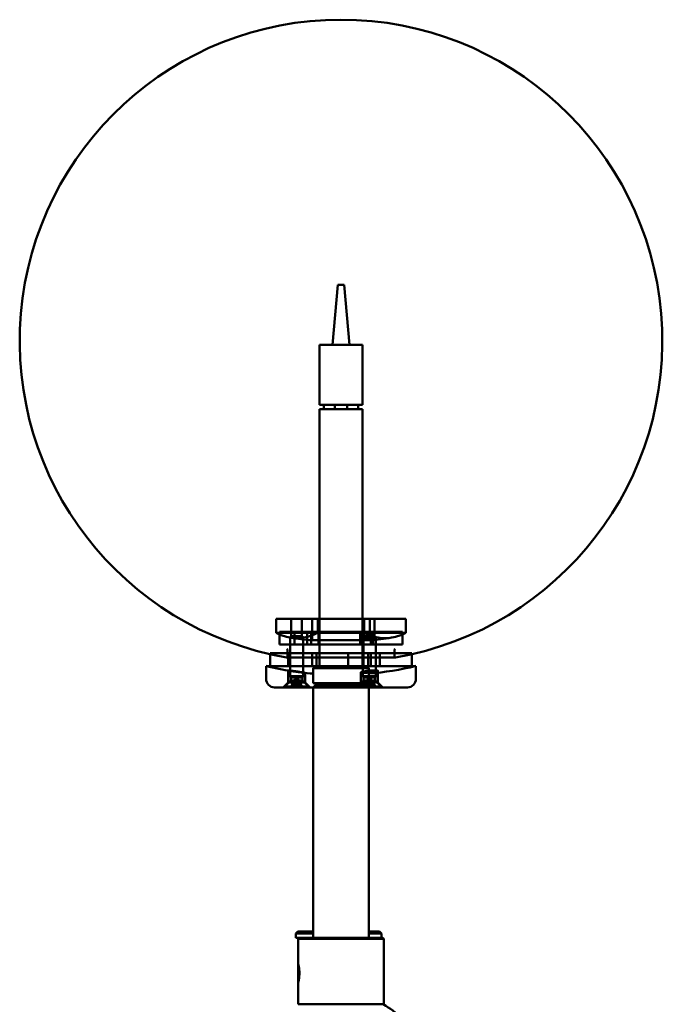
# Model space of a CAD drawing. Header units: millimetres. Extents: x 814 to 3201, y 212 to 4576.
# Tile 64 of 69: x 2626 to 2776, y 4346 to 4576. Entities that reach past the tile are written whole.
import ezdxf

# ---------------------------------------------------------------- set-up
doc = ezdxf.new("R2010")
doc.units = ezdxf.units.MM
doc.header["$LTSCALE"] = 18
doc.layers.add('Widoczne (ISO)', color=7, linetype='Continuous', lineweight=50)

msp = doc.modelspace()

# ---------------------------------------------------------------- linework, layer by layer
at = {"layer": 'Widoczne (ISO)'}
for p, q in [((2700.06, 4513.69), (2698.81, 4499.69)), ((2700.06, 4513.69), (2701.56, 4513.69)), ((2701.56, 4513.69), (2702.81, 4499.69)), ((2698.81, 4499.69), (2695.81, 4499.69)), ((2695.81, 4485.69), (2695.81, 4499.69)), ((2702.81, 4499.69), (2698.81, 4499.69)), ((2705.81, 4499.69), (2702.81, 4499.69)), ((2705.81, 4485.69), (2705.81, 4499.69)), ((2695.81, 4485.69), (2705.81, 4485.69)), ((2696.81, 4484.69), (2696.81, 4485.69)), ((2699.37, 4485.69), (2699.37, 4484.69)), ((2702.25, 4484.69), (2702.25, 4485.69)), ((2704.81, 4485.69), (2704.81, 4484.69)), ((2705.81, 4484.69), (2695.81, 4484.69)), ((2695.81, 4424.69), (2695.81, 4484.69)), ((2705.81, 4424.69), (2705.81, 4484.69)), ((2685.68, 4435.69), (2685.68, 4432.46)), ((2695.39, 4435.69), (2685.68, 4435.69)), ((2706.23, 4435.69), (2685.68, 4435.69)), ((2689.21, 4435.69), (2691.67, 4435.69)), ((2689.21, 4435.69), (2689.21, 4431.31)), ((2691.67, 4435.69), (2691.67, 4430.97)), ((2694.06, 4435.69), (2707.56, 4435.69)), ((2694.06, 4435.69), (2694.06, 4430.7)), ((2695.39, 4432.46), (2695.39, 4435.69)), ((2695.81, 4435.69), (2695.39, 4435.69)), ((2715.94, 4435.69), (2705.81, 4435.69)), ((2706.2, 4435.69), (2708.66, 4435.69)), ((2706.2, 4435.69), (2706.2, 4431.03)), ((2706.23, 4435.69), (2715.94, 4435.69)), ((2706.23, 4432.46), (2706.23, 4435.69)), ((2707.56, 4435.69), (2707.56, 4430.7)), ((2708.66, 4435.69), (2708.66, 4431.25)), ((2715.94, 4435.69), (2715.94, 4432.46)), ((2686.46, 4432.69), (2706.07, 4432.69)), ((2686.46, 4429.69), (2686.46, 4432.69)), ((2686.46, 4432.69), (2695.55, 4432.69)), ((2692.93, 4432.69), (2689.93, 4432.69)), ((2689.93, 4429.69), (2689.93, 4432.69)), ((2692.93, 4429.69), (2692.93, 4432.69)), ((2693.81, 4432.69), (2707.81, 4432.69)), ((2693.81, 4429.69), (2693.81, 4432.69)), ((2695.55, 4432.69), (2695.81, 4432.69)), ((2695.55, 4429.69), (2695.55, 4432.69)), ((2708.3, 4432.69), (2705.3, 4432.69)), ((2705.3, 4429.69), (2705.3, 4432.69)), ((2705.81, 4432.69), (2715.16, 4432.69)), ((2715.16, 4432.69), (2706.07, 4432.69)), ((2706.07, 4429.69), (2706.07, 4432.69)), ((2707.81, 4429.69), (2707.81, 4432.69)), ((2708.3, 4429.69), (2708.3, 4432.69)), ((2715.16, 4429.69), (2715.16, 4432.69)), ((2706.23, 4432.46), (2685.68, 4432.46)), ((2689.25, 4431.69), (2688.94, 4431.39)), ((2691.94, 4431.39), (2688.94, 4431.39)), ((2688.94, 4422.34), (2688.94, 4431.39)), ((2689.25, 4431.69), (2691.63, 4431.69)), ((2691.63, 4431.69), (2691.94, 4431.39)), ((2691.94, 4422.34), (2691.94, 4431.39)), ((2694.06, 4430.7), (2707.56, 4430.7)), ((2695.81, 4432.46), (2695.39, 4432.46)), ((2715.94, 4432.46), (2705.81, 4432.46)), ((2705.81, 4431.64), (2706.06, 4431.39)), ((2706.06, 4431.39), (2705.81, 4431.39)), ((2706.24, 4431.69), (2705.93, 4431.39)), ((2708.93, 4431.39), (2705.93, 4431.39)), ((2705.93, 4422.34), (2705.93, 4431.39)), ((2706.06, 4424.69), (2706.06, 4431.39)), ((2706.24, 4431.69), (2708.62, 4431.69)), ((2708.62, 4431.69), (2708.93, 4431.39)), ((2708.93, 4422.34), (2708.93, 4431.39)), ((2706.07, 4429.69), (2686.46, 4429.69)), ((2695.55, 4429.69), (2686.46, 4429.69)), ((2688.31, 4426.89), (2688.31, 4428.52)), ((2689.93, 4429.69), (2692.93, 4429.69)), ((2707.81, 4429.69), (2693.81, 4429.69)), ((2695.81, 4429.69), (2695.55, 4429.69)), ((2705.3, 4429.69), (2708.3, 4429.69)), ((2715.16, 4429.69), (2705.81, 4429.69)), ((2706.07, 4429.69), (2715.16, 4429.69)), ((2713.31, 4426.89), (2713.31, 4428.52)), ((2717.31, 4427.69), (2684.31, 4427.69)), ((2684.31, 4424.69), (2684.31, 4427.69)), ((2688.11, 4426.69), (2695.81, 4426.69)), ((2688.11, 4426.69), (2713.51, 4426.69)), ((2688.44, 4427.69), (2691.93, 4427.69)), ((2688.44, 4424.69), (2688.44, 4427.69)), ((2690.95, 4427.69), (2694.08, 4427.69)), ((2695.06, 4427.69), (2691.93, 4427.69)), ((2694.08, 4427.69), (2695.81, 4427.69)), ((2694.08, 4424.69), (2694.08, 4427.69)), ((2695.06, 4424.69), (2695.06, 4427.69)), ((2695.06, 4427.69), (2702.51, 4427.69)), ((2702.51, 4424.69), (2702.51, 4427.69)), ((2704.53, 4427.69), (2702.51, 4427.69)), ((2704.53, 4427.69), (2709.84, 4427.69)), ((2705.81, 4427.69), (2707.15, 4427.69)), ((2705.81, 4426.69), (2713.51, 4426.69)), ((2705.84, 4427.69), (2707.81, 4427.69)), ((2705.84, 4424.69), (2705.84, 4427.69)), ((2706.96, 4427.69), (2705.84, 4427.69)), ((2707.14, 4427.69), (2709.16, 4427.69)), ((2707.14, 4424.69), (2707.14, 4427.69)), ((2707.15, 4424.69), (2707.15, 4427.69)), ((2707.81, 4424.69), (2707.81, 4427.69)), ((2709.84, 4424.69), (2709.84, 4427.69)), ((2717.31, 4424.69), (2717.31, 4427.69)), ((2718.31, 4424.69), (2683.31, 4424.69)), ((2683.31, 4421.69), (2683.31, 4424.69)), ((2717.31, 4424.69), (2684.31, 4424.69)), ((2688.44, 4424.69), (2691.93, 4424.69)), ((2688.44, 4423.67), (2688.44, 4420.84)), ((2690.95, 4424.69), (2694.08, 4424.69)), ((2695.06, 4424.69), (2691.93, 4424.69)), ((2694.08, 4424.69), (2694.81, 4424.69)), ((2694.81, 4424.69), (2694.31, 4424.19)), ((2707.31, 4424.19), (2694.31, 4424.19)), ((2694.31, 4424.19), (2694.31, 4420.69)), ((2694.81, 4424.69), (2706.81, 4424.69)), ((2695.06, 4424.69), (2702.51, 4424.69)), ((2704.53, 4424.69), (2702.51, 4424.69)), ((2704.53, 4424.69), (2709.84, 4424.69)), ((2706.81, 4424.69), (2707.31, 4424.19)), ((2706.81, 4424.69), (2707.81, 4424.69)), ((2706.96, 4424.69), (2706.81, 4424.69)), ((2706.81, 4424.69), (2707.15, 4424.69)), ((2707.14, 4424.69), (2709.16, 4424.69)), ((2707.31, 4424.19), (2707.31, 4420.69)), ((2709.43, 4423.57), (2709.43, 4420.84)), ((2718.31, 4421.69), (2718.31, 4424.69)), ((2689.1, 4421.34), (2687.69, 4419.94)), ((2691.94, 4422.34), (2688.94, 4422.34)), ((2689.1, 4422.04), (2688.94, 4422.34)), ((2691.79, 4422.04), (2689.1, 4422.04)), ((2689.1, 4421.34), (2689.1, 4422.04)), ((2691.79, 4421.34), (2689.1, 4421.34)), ((2689.93, 4421.26), (2689.8, 4421.26)), ((2689.93, 4421.26), (2689.8, 4421.26)), ((2689.83, 4419.69), (2689.98, 4421.42)), ((2689.83, 4419.69), (2689.98, 4421.42)), ((2690.44, 4421.69), (2689.91, 4421.41)), ((2690.44, 4421.69), (2690.97, 4421.41)), ((2691.06, 4419.69), (2690.9, 4421.42)), ((2691.05, 4419.69), (2690.9, 4421.42)), ((2691.08, 4421.26), (2690.95, 4421.26)), ((2691.09, 4421.26), (2690.96, 4421.26)), ((2691.79, 4422.04), (2691.94, 4422.34)), ((2691.79, 4421.34), (2691.79, 4422.04)), ((2691.79, 4421.34), (2693.19, 4419.94)), ((2692.44, 4423.11), (2692.44, 4420.84)), ((2706.08, 4421.34), (2704.68, 4419.94)), ((2705.43, 4423.21), (2705.43, 4420.84)), ((2708.93, 4422.34), (2705.93, 4422.34)), ((2706.08, 4422.04), (2705.93, 4422.34)), ((2708.78, 4422.04), (2706.08, 4422.04)), ((2706.08, 4421.34), (2706.08, 4422.04)), ((2708.78, 4421.34), (2706.08, 4421.34)), ((2706.77, 4421.26), (2706.68, 4421.26)), ((2706.79, 4419.69), (2706.94, 4421.43)), ((2706.9, 4419.69), (2707.05, 4421.39)), ((2707.43, 4421.69), (2706.94, 4421.43)), ((2707.1, 4421.26), (2706.94, 4421.26)), ((2707.43, 4421.69), (2707.92, 4421.43)), ((2707.92, 4421.26), (2707.76, 4421.26)), ((2707.96, 4419.69), (2707.81, 4421.39)), ((2708.07, 4419.69), (2707.92, 4421.43)), ((2708.18, 4421.26), (2708.09, 4421.26)), ((2708.78, 4422.04), (2708.93, 4422.34)), ((2708.78, 4421.34), (2708.78, 4422.04)), ((2708.78, 4421.34), (2710.18, 4419.94)), ((2716.31, 4419.69), (2685.31, 4419.69)), ((2688.44, 4420.84), (2687.29, 4419.69)), ((2693.59, 4419.69), (2687.29, 4419.69)), ((2693.19, 4419.94), (2687.69, 4419.94)), ((2687.69, 4419.69), (2687.69, 4419.94)), ((2693.19, 4419.69), (2687.69, 4419.69)), ((2688.44, 4420.84), (2692.44, 4420.84)), ((2688.84, 4419.69), (2689.68, 4419.82)), ((2688.84, 4419.69), (2689.78, 4419.69)), ((2689.78, 4419.69), (2688.84, 4419.69)), ((2689.01, 4419.69), (2689.74, 4419.69)), ((2689.01, 4419.69), (2689.52, 4419.69)), ((2689.03, 4419.69), (2689.74, 4419.69)), ((2689.03, 4419.69), (2689.54, 4419.69)), ((2689.52, 4419.69), (2690.05, 4419.69)), ((2689.54, 4419.69), (2690.06, 4419.69)), ((2689.74, 4419.69), (2689.83, 4419.69)), ((2689.74, 4419.69), (2689.83, 4419.69)), ((2690.05, 4419.69), (2690.36, 4419.69)), ((2690.06, 4419.69), (2690.37, 4419.69)), ((2690.43, 4419.69), (2690.36, 4419.69)), ((2690.37, 4419.69), (2690.45, 4419.69)), ((2690.43, 4419.69), (2690.44, 4419.82)), ((2690.52, 4419.69), (2690.43, 4419.69)), ((2690.45, 4419.69), (2690.45, 4419.82)), ((2690.45, 4419.69), (2690.52, 4419.69)), ((2690.52, 4419.69), (2690.83, 4419.69)), ((2690.52, 4419.69), (2690.82, 4419.69)), ((2691.34, 4419.69), (2690.82, 4419.69)), ((2691.36, 4419.69), (2690.83, 4419.69)), ((2691.05, 4419.69), (2691.14, 4419.69)), ((2691.06, 4419.69), (2691.14, 4419.69)), ((2692.04, 4419.69), (2691.1, 4419.69)), ((2691.1, 4419.69), (2692.04, 4419.69)), ((2691.86, 4419.69), (2691.14, 4419.69)), ((2691.87, 4419.69), (2691.14, 4419.69)), ((2692.04, 4419.69), (2691.2, 4419.82)), ((2691.34, 4419.69), (2691.86, 4419.69)), ((2691.36, 4419.69), (2691.87, 4419.69)), ((2692.44, 4420.84), (2693.59, 4419.69)), ((2693.19, 4419.69), (2693.19, 4419.94)), ((2707.31, 4420.69), (2694.31, 4420.69)), ((2694.31, 4419.69), (2707.31, 4419.69)), ((2694.31, 4419.69), (2694.31, 4361.19)), ((2694.85, 4420.19), (2694.35, 4419.69)), ((2694.85, 4420.19), (2694.85, 4420.69)), ((2706.77, 4420.19), (2694.85, 4420.19)), ((2695.01, 4420.69), (2695.01, 4419.69)), ((2705.43, 4420.84), (2704.28, 4419.69)), ((2710.58, 4419.69), (2704.28, 4419.69)), ((2710.18, 4419.94), (2704.68, 4419.94)), ((2704.68, 4419.69), (2704.68, 4419.94)), ((2710.18, 4419.69), (2704.68, 4419.69)), ((2705.43, 4420.84), (2709.43, 4420.84)), ((2705.82, 4419.69), (2706.65, 4419.69)), ((2705.82, 4419.69), (2706.18, 4419.69)), ((2705.88, 4419.69), (2706.7, 4419.82)), ((2705.88, 4419.69), (2706.81, 4419.69)), ((2706.77, 4419.69), (2705.88, 4419.69)), ((2706.18, 4419.69), (2706.88, 4419.69)), ((2706.29, 4419.69), (2706.85, 4419.69)), ((2706.29, 4419.69), (2706.92, 4419.69)), ((2706.61, 4420.69), (2706.61, 4419.69)), ((2706.61, 4420.64), (2707.31, 4419.94)), ((2707.31, 4419.94), (2706.61, 4419.94)), ((2706.65, 4419.69), (2706.79, 4419.69)), ((2706.71, 4420.69), (2707.71, 4419.69)), ((2706.77, 4420.19), (2706.77, 4420.69)), ((2706.77, 4420.19), (2707.27, 4419.69)), ((2706.81, 4419.69), (2706.9, 4419.69)), ((2706.88, 4419.69), (2707.18, 4419.69)), ((2706.92, 4419.69), (2707.24, 4419.69)), ((2707.01, 4419.69), (2707.23, 4419.82)), ((2707.01, 4419.69), (2707.18, 4419.69)), ((2707.33, 4419.69), (2707.01, 4419.69)), ((2707.24, 4419.69), (2707.53, 4419.69)), ((2707.31, 4419.69), (2707.31, 4419.94)), ((2707.31, 4419.69), (2707.31, 4361.19)), ((2707.71, 4419.69), (2707.31, 4419.69)), ((2707.33, 4419.69), (2707.62, 4419.69)), ((2707.53, 4419.69), (2707.85, 4419.69)), ((2707.94, 4419.69), (2707.62, 4419.69)), ((2707.85, 4419.69), (2707.63, 4419.82)), ((2707.68, 4419.69), (2707.98, 4419.69)), ((2707.85, 4419.69), (2707.68, 4419.69)), ((2707.94, 4419.69), (2708.57, 4419.69)), ((2707.96, 4419.69), (2708.05, 4419.69)), ((2708.68, 4419.69), (2707.98, 4419.69)), ((2708.57, 4419.69), (2708.01, 4419.69)), ((2708.97, 4419.69), (2708.05, 4419.69)), ((2708.07, 4419.69), (2708.21, 4419.69)), ((2708.09, 4419.69), (2708.97, 4419.69)), ((2708.97, 4419.69), (2708.16, 4419.82)), ((2709.04, 4419.69), (2708.21, 4419.69)), ((2708.68, 4419.69), (2709.04, 4419.69)), ((2709.43, 4420.84), (2710.58, 4419.69)), ((2710.18, 4419.69), (2710.18, 4419.94)), ((2690.77, 4362.69), (2690.27, 4362.19)), ((2694.31, 4362.19), (2690.27, 4362.19)), ((2690.27, 4362.19), (2690.27, 4361.19)), ((2690.77, 4362.69), (2694.31, 4362.69)), ((2707.31, 4362.69), (2709.77, 4362.69)), ((2710.27, 4362.19), (2707.31, 4362.19)), ((2709.77, 4362.69), (2710.27, 4362.19)), ((2710.27, 4362.19), (2710.27, 4361.19)), ((2690.27, 4361.19), (2691.01, 4361.19)), ((2691.01, 4361.19), (2690.81, 4360.99)), ((2710.81, 4360.99), (2690.81, 4360.99)), ((2690.81, 4360.99), (2690.81, 4355.26)), ((2691.01, 4361.19), (2710.61, 4361.19)), ((2710.61, 4361.19), (2710.81, 4360.99)), ((2710.81, 4360.99), (2710.81, 4345.69)), ((2690.81, 4354.99), (2690.87, 4355.05)), ((2690.79, 4352.99), (2690.8, 4354.24)), ((2690.8, 4351.74), (2690.79, 4352.99)), ((2690.79, 4352.99), (2690.83, 4352.99)), ((2690.8, 4354.24), (2690.82, 4354.24)), ((2690.82, 4354.24), (2690.83, 4352.99)), ((2690.83, 4352.99), (2690.82, 4351.74)), ((2690.82, 4351.74), (2690.8, 4351.74)), ((2690.81, 4350.99), (2690.87, 4350.94)), ((2690.81, 4350.73), (2690.81, 4345.69)), ((2690.81, 4345.69), (2710.81, 4345.69))]:
    msp.add_line(p, q, dxfattribs=at)
for centre, radius, start, end in [((2700.81, 4500.61), 75, 279.7754, 260.2246), ((2700.81, 4505.39), 75, 260.9663, 264.8364), ((2700.81, 4505.39), 75, 275.1636, 279.0337), ((2688.11, 4428.52), 0.2, 0, 80.0088), ((2713.51, 4428.52), 0.2, 99.9912, 180), ((2688.11, 4426.89), 0.2, 260.2246, 270), ((2688.11, 4426.89), 0.2, 270, 0), ((2713.51, 4426.89), 0.2, 180, 270), ((2713.51, 4426.89), 0.2, 270, 279.7754), ((2700.81, 4497.62), 75, 256.5066, 261.1893), ((2700.81, 4497.62), 75, 274.9719, 283.4934), ((2685.31, 4421.69), 2, 180, 270), ((2700.81, 4497.62), 75, 262.9163, 265.0281), ((2716.31, 4421.69), 2, 270, 0), ((2700.77, 4328.31), 20, 29.6568, 60.3432)]:
    msp.add_arc(centre, radius, start, end, dxfattribs=at)
for centre, major_axis, ratio, start_param, end_param in [((2690.53, 4505.39), (0, -74.19), 0.35703, 6.098681, 6.46769), ((2711.09, 4505.39), (0, -74.19), 0.35703, 6.098681, 6.46769), ((2689.62, 4419.49), (-0.022, -0.338), 0.567341, 2.259545, 2.915853), ((2689.62, 4419.49), (0.026, 0.338), 0.566151, 5.407124, 6.063432), ((2690.25, 4419.49), (-0.195, -0.338), 0.032956, 3.423514, 4.079822), ((2690.26, 4419.49), (0.195, 0.338), 0.038421, 0.285058, 0.941366), ((2690.62, 4419.49), (-0.195, 0.338), 0.038421, 5.341819, 5.998127), ((2690.63, 4419.49), (0.195, -0.338), 0.032956, 2.203364, 2.859672), ((2691.26, 4419.49), (0.022, -0.338), 0.567341, 3.367333, 4.023641), ((2691.27, 4419.49), (-0.026, 0.338), 0.566151, 0.219754, 0.876062), ((2706.68, 4419.49), (0.05, -0.337), 0.553017, 2.139927, 2.796234), ((2706.59, 4419.49), (0.09, 0.335), 0.509907, 5.500609, 6.156917), ((2707.04, 4419.49), (-0.193, -0.338), 0.076827, 2.26632, 2.922628), ((2707.39, 4419.49), (-0.188, 0.337), 0.1485, 5.281103, 5.937411), ((2707.47, 4419.49), (0.188, 0.337), 0.1485, 0.345774, 1.002082), ((2707.82, 4419.49), (0.193, -0.338), 0.076827, 3.360557, 4.016865), ((2708.18, 4419.49), (-0.05, -0.337), 0.553017, 3.486951, 4.143259), ((2708.27, 4419.49), (-0.09, 0.335), 0.509907, 0.126268, 0.782576)]:
    msp.add_ellipse(centre, major_axis=major_axis, ratio=ratio, start_param=start_param, end_param=end_param, dxfattribs=at)
msp.add_ellipse((2690.81, 4352.99), major_axis=(0, -2), ratio=0.012709, dxfattribs=at)
for points, knots in [([(2689.23, 4431.32), (2689.2, 4431.32), (2689.21, 4431.31), (2689.28, 4431.29), (2689.35, 4431.28), (2689.54, 4431.25), (2689.66, 4431.23), (2689.94, 4431.19), (2690.1, 4431.16), (2690.4, 4431.12), (2690.57, 4431.1), (2690.89, 4431.05), (2691.04, 4431.04), (2691.29, 4431), (2691.4, 4430.99), (2691.57, 4430.97), (2691.63, 4430.97), (2691.68, 4430.97), (2691.68, 4430.97), (2691.6, 4430.99), (2691.53, 4431), (2691.35, 4431.04), (2691.23, 4431.05), (2690.95, 4431.1), (2690.79, 4431.12), (2690.48, 4431.16), (2690.32, 4431.19), (2690, 4431.23), (2689.84, 4431.25), (2689.59, 4431.28), (2689.48, 4431.29), (2689.31, 4431.31), (2689.25, 4431.32), (2689.23, 4431.32)], [0, 0, 0, 0, 0.0462899, 0.0462899, 0.0925797, 0.0925797, 0.1393794, 0.1393794, 0.1861791, 0.1861791, 0.2329772, 0.2329772, 0.2797752, 0.2797752, 0.3260649, 0.3260649, 0.3723546, 0.3723546, 0.4186443, 0.4186443, 0.464934, 0.464934, 0.511732, 0.511732, 0.55853, 0.55853, 0.6053298, 0.6053298, 0.6521295, 0.6521295, 0.6984193, 0.6984193, 0.7447092, 0.7447092, 0.7447092, 0.7447092]), ([(2708.2, 4431.32), (2708.08, 4431.32), (2707.94, 4431.31), (2707.62, 4431.29), (2707.46, 4431.28), (2707.15, 4431.25), (2706.99, 4431.23), (2706.7, 4431.19), (2706.57, 4431.16), (2706.38, 4431.12), (2706.3, 4431.1), (2706.2, 4431.05), (2706.19, 4431.04), (2706.22, 4431), (2706.27, 4430.99), (2706.43, 4430.97), (2706.53, 4430.97), (2706.77, 4430.97), (2706.92, 4430.97), (2707.23, 4430.99), (2707.4, 4431), (2707.71, 4431.04), (2707.87, 4431.05), (2708.16, 4431.1), (2708.29, 4431.12), (2708.48, 4431.16), (2708.56, 4431.19), (2708.65, 4431.23), (2708.67, 4431.25), (2708.64, 4431.28), (2708.59, 4431.29), (2708.43, 4431.31), (2708.32, 4431.32), (2708.2, 4431.32)], [0, 0, 0, 0, 0.0462899, 0.0462899, 0.0925797, 0.0925797, 0.1393794, 0.1393794, 0.1861791, 0.1861791, 0.2329772, 0.2329772, 0.2797752, 0.2797752, 0.3260649, 0.3260649, 0.3723546, 0.3723546, 0.4186443, 0.4186443, 0.464934, 0.464934, 0.511732, 0.511732, 0.55853, 0.55853, 0.6053298, 0.6053298, 0.6521295, 0.6521295, 0.6984193, 0.6984193, 0.7447092, 0.7447092, 0.7447092, 0.7447092]), ([(2690.76, 4423.39), (2691.01, 4423.35), (2691.26, 4423.32), (2691.72, 4423.25), (2691.92, 4423.21), (2692.21, 4423.16), (2692.33, 4423.14), (2692.45, 4423.11), (2692.46, 4423.11), (2692.38, 4423.11), (2692.29, 4423.11), (2692.01, 4423.14), (2691.82, 4423.16), (2691.41, 4423.21), (2691.17, 4423.25), (2690.65, 4423.32), (2690.37, 4423.35), (2689.88, 4423.43), (2689.62, 4423.46), (2689.17, 4423.53), (2688.97, 4423.56), (2688.67, 4423.62), (2688.56, 4423.64), (2688.43, 4423.67), (2688.43, 4423.67), (2688.51, 4423.67), (2688.6, 4423.67), (2688.88, 4423.64), (2689.06, 4423.62), (2689.47, 4423.56), (2689.72, 4423.53), (2690.24, 4423.46), (2690.51, 4423.43), (2690.76, 4423.39)], [0, 0, 0, 0, 0.076125, 0.076125, 0.15225, 0.15225, 0.227548, 0.227548, 0.302846, 0.302846, 0.378145, 0.378145, 0.453443, 0.453443, 0.529568, 0.529568, 0.605692, 0.605692, 0.681822, 0.681822, 0.757951, 0.757951, 0.83325, 0.83325, 0.908548, 0.908548, 0.983847, 0.983847, 1.059146, 1.059146, 1.135275, 1.135275, 1.211404, 1.211404, 1.211404, 1.211404]), ([(2708.98, 4423.39), (2708.82, 4423.35), (2708.62, 4423.32), (2708.15, 4423.25), (2707.88, 4423.21), (2707.38, 4423.16), (2707.11, 4423.14), (2706.6, 4423.11), (2706.36, 4423.11), (2705.97, 4423.11), (2705.8, 4423.11), (2705.54, 4423.14), (2705.47, 4423.16), (2705.41, 4423.21), (2705.44, 4423.25), (2705.59, 4423.32), (2705.72, 4423.35), (2706.04, 4423.43), (2706.24, 4423.46), (2706.71, 4423.53), (2706.98, 4423.56), (2707.48, 4423.62), (2707.75, 4423.64), (2708.26, 4423.67), (2708.5, 4423.67), (2708.89, 4423.67), (2709.06, 4423.67), (2709.31, 4423.64), (2709.39, 4423.62), (2709.45, 4423.56), (2709.42, 4423.53), (2709.27, 4423.46), (2709.14, 4423.43), (2708.98, 4423.39)], [0, 0, 0, 0, 0.076125, 0.076125, 0.15225, 0.15225, 0.227548, 0.227548, 0.302846, 0.302846, 0.378145, 0.378145, 0.453443, 0.453443, 0.529568, 0.529568, 0.605692, 0.605692, 0.681822, 0.681822, 0.757951, 0.757951, 0.83325, 0.83325, 0.908548, 0.908548, 0.983847, 0.983847, 1.059146, 1.059146, 1.135275, 1.135275, 1.211404, 1.211404, 1.211404, 1.211404]), ([(2689.68, 4419.82), (2689.69, 4419.84), (2689.7, 4419.86), (2689.74, 4420.03), (2689.76, 4420.22), (2689.83, 4420.66), (2689.86, 4420.95), (2689.9, 4421.29), (2689.9, 4421.35), (2689.91, 4421.41)], [-2.7963552, -2.7963552, -2.7963552, -2.7963552, -2.7900399, -2.7900399, -2.7426847, -2.7426847, -2.6569758, -2.6569758, -2.6392228, -2.6392228, -2.6392228, -2.6392228]), ([(2689.91, 4421.41), (2689.92, 4421.42), (2689.93, 4421.42), (2689.95, 4421.43), (2689.96, 4421.43), (2689.98, 4421.43), (2689.98, 4421.43), (2689.98, 4421.42), (2689.97, 4421.4), (2689.95, 4421.38), (2689.94, 4421.36), (2689.9, 4421.33), (2689.87, 4421.31), (2689.85, 4421.29), (2689.84, 4421.28), (2689.83, 4421.28), (2689.82, 4421.27)], [-0.05372527, -0.05372527, -0.05372527, -0.05372527, -0.04982808, -0.04982808, -0.04051932, -0.04051932, -0.03121055, -0.03121055, -0.02190179, -0.02190179, -0.01095089, -0.01095089, 0, 0, 0, 0.00382906, 0.00382906, 0.00382906, 0.00382906]), ([(2689.82, 4421.27), (2689.83, 4421.28), (2689.84, 4421.28), (2689.88, 4421.31), (2689.9, 4421.33), (2689.94, 4421.36), (2689.96, 4421.38), (2689.97, 4421.4), (2689.98, 4421.42), (2689.98, 4421.43), (2689.98, 4421.43), (2689.96, 4421.43), (2689.95, 4421.43), (2689.93, 4421.42), (2689.92, 4421.42), (2689.91, 4421.41)], [0.13976647, 0.13976647, 0.13976647, 0.13976647, 0.14359553, 0.14359553, 0.15454642, 0.15454642, 0.16549732, 0.16549732, 0.17480608, 0.17480608, 0.18411485, 0.18411485, 0.19342361, 0.19342361, 0.1973208, 0.1973208, 0.1973208, 0.1973208]), ([(2689.94, 4421.27), (2689.95, 4421.28), (2689.95, 4421.28), (2689.98, 4421.31), (2690.01, 4421.33), (2690.07, 4421.36), (2690.1, 4421.38), (2690.16, 4421.4), (2690.19, 4421.42), (2690.25, 4421.43), (2690.29, 4421.43), (2690.35, 4421.43), (2690.38, 4421.43), (2690.42, 4421.42), (2690.43, 4421.42), (2690.44, 4421.41)], [0.13976647, 0.13976647, 0.13976647, 0.13976647, 0.14359553, 0.14359553, 0.15454642, 0.15454642, 0.16549732, 0.16549732, 0.17480608, 0.17480608, 0.18411485, 0.18411485, 0.19342361, 0.19342361, 0.1973208, 0.1973208, 0.1973208, 0.1973208]), ([(2690.45, 4421.41), (2690.43, 4421.42), (2690.42, 4421.42), (2690.38, 4421.43), (2690.35, 4421.43), (2690.29, 4421.43), (2690.26, 4421.43), (2690.19, 4421.42), (2690.16, 4421.4), (2690.1, 4421.38), (2690.07, 4421.36), (2690.01, 4421.33), (2689.99, 4421.31), (2689.97, 4421.29), (2689.96, 4421.28), (2689.95, 4421.28), (2689.95, 4421.27)], [-0.05372527, -0.05372527, -0.05372527, -0.05372527, -0.04982808, -0.04982808, -0.04051932, -0.04051932, -0.03121055, -0.03121055, -0.02190179, -0.02190179, -0.01095089, -0.01095089, 0, 0, 0, 0.00382906, 0.00382906, 0.00382906, 0.00382906]), ([(2690.44, 4421.41), (2690.45, 4421.42), (2690.46, 4421.42), (2690.5, 4421.43), (2690.53, 4421.43), (2690.59, 4421.43), (2690.62, 4421.43), (2690.69, 4421.42), (2690.72, 4421.4), (2690.78, 4421.38), (2690.81, 4421.36), (2690.87, 4421.33), (2690.9, 4421.31), (2690.92, 4421.29), (2690.92, 4421.28), (2690.93, 4421.28), (2690.94, 4421.27)], [-0.05372527, -0.05372527, -0.05372527, -0.05372527, -0.04982808, -0.04982808, -0.04051932, -0.04051932, -0.03121055, -0.03121055, -0.02190179, -0.02190179, -0.01095089, -0.01095089, 0, 0, 0, 0.00382906, 0.00382906, 0.00382906, 0.00382906]), ([(2690.44, 4419.82), (2690.44, 4419.84), (2690.44, 4419.86), (2690.44, 4420.03), (2690.44, 4420.22), (2690.44, 4420.66), (2690.44, 4420.95), (2690.44, 4421.29), (2690.44, 4421.35), (2690.44, 4421.41)], [-2.7963552, -2.7963552, -2.7963552, -2.7963552, -2.7900399, -2.7900399, -2.7426847, -2.7426847, -2.6569758, -2.6569758, -2.6392228, -2.6392228, -2.6392228, -2.6392228]), ([(2690.94, 4421.27), (2690.94, 4421.28), (2690.93, 4421.28), (2690.9, 4421.31), (2690.88, 4421.33), (2690.82, 4421.36), (2690.79, 4421.38), (2690.73, 4421.4), (2690.69, 4421.42), (2690.63, 4421.43), (2690.6, 4421.43), (2690.54, 4421.43), (2690.51, 4421.43), (2690.47, 4421.42), (2690.46, 4421.42), (2690.45, 4421.41)], [0.13976647, 0.13976647, 0.13976647, 0.13976647, 0.14359553, 0.14359553, 0.15454642, 0.15454642, 0.16549732, 0.16549732, 0.17480608, 0.17480608, 0.18411485, 0.18411485, 0.19342361, 0.19342361, 0.1973208, 0.1973208, 0.1973208, 0.1973208]), ([(2690.45, 4419.82), (2690.45, 4419.84), (2690.45, 4419.86), (2690.45, 4420.03), (2690.45, 4420.22), (2690.45, 4420.66), (2690.45, 4420.95), (2690.45, 4421.29), (2690.45, 4421.35), (2690.45, 4421.41)], [-2.7963552, -2.7963552, -2.7963552, -2.7963552, -2.7900399, -2.7900399, -2.7426847, -2.7426847, -2.6569758, -2.6569758, -2.6392228, -2.6392228, -2.6392228, -2.6392228]), ([(2690.97, 4421.41), (2690.97, 4421.42), (2690.96, 4421.42), (2690.93, 4421.43), (2690.92, 4421.43), (2690.91, 4421.43), (2690.9, 4421.43), (2690.91, 4421.42), (2690.91, 4421.4), (2690.93, 4421.38), (2690.95, 4421.36), (2690.99, 4421.33), (2691.01, 4421.31), (2691.04, 4421.29), (2691.05, 4421.28), (2691.05, 4421.28), (2691.06, 4421.27)], [-0.05372527, -0.05372527, -0.05372527, -0.05372527, -0.04982808, -0.04982808, -0.04051932, -0.04051932, -0.03121055, -0.03121055, -0.02190179, -0.02190179, -0.01095089, -0.01095089, 0, 0, 0, 0.00382906, 0.00382906, 0.00382906, 0.00382906]), ([(2691.06, 4421.27), (2691.05, 4421.28), (2691.04, 4421.28), (2691.01, 4421.31), (2690.98, 4421.33), (2690.94, 4421.36), (2690.93, 4421.38), (2690.91, 4421.4), (2690.9, 4421.42), (2690.9, 4421.43), (2690.91, 4421.43), (2690.92, 4421.43), (2690.93, 4421.43), (2690.96, 4421.42), (2690.97, 4421.42), (2690.97, 4421.41)], [0.13976647, 0.13976647, 0.13976647, 0.13976647, 0.14359553, 0.14359553, 0.15454642, 0.15454642, 0.16549732, 0.16549732, 0.17480608, 0.17480608, 0.18411485, 0.18411485, 0.19342361, 0.19342361, 0.1973208, 0.1973208, 0.1973208, 0.1973208]), ([(2691.2, 4419.82), (2691.19, 4419.84), (2691.19, 4419.86), (2691.15, 4420.03), (2691.12, 4420.22), (2691.06, 4420.66), (2691.02, 4420.95), (2690.99, 4421.29), (2690.98, 4421.35), (2690.97, 4421.41)], [-2.7963552, -2.7963552, -2.7963552, -2.7963552, -2.7900399, -2.7900399, -2.7426847, -2.7426847, -2.6569758, -2.6569758, -2.6392228, -2.6392228, -2.6392228, -2.6392228]), ([(2706.92, 4421.41), (2706.92, 4421.42), (2706.93, 4421.42), (2706.94, 4421.43), (2706.94, 4421.43), (2706.94, 4421.43), (2706.94, 4421.43), (2706.92, 4421.42), (2706.9, 4421.4), (2706.87, 4421.38), (2706.85, 4421.36), (2706.79, 4421.33), (2706.76, 4421.31), (2706.73, 4421.29), (2706.72, 4421.28), (2706.71, 4421.28), (2706.7, 4421.27)], [-0.05372527, -0.05372527, -0.05372527, -0.05372527, -0.04982808, -0.04982808, -0.04051932, -0.04051932, -0.03121055, -0.03121055, -0.02190179, -0.02190179, -0.01095089, -0.01095089, 0, 0, 0, 0.00382906, 0.00382906, 0.00382906, 0.00382906]), ([(2706.7, 4419.82), (2706.7, 4419.84), (2706.71, 4419.86), (2706.75, 4420.03), (2706.78, 4420.22), (2706.83, 4420.66), (2706.87, 4420.95), (2706.9, 4421.29), (2706.91, 4421.35), (2706.92, 4421.41)], [-2.7963552, -2.7963552, -2.7963552, -2.7963552, -2.7900399, -2.7900399, -2.7426847, -2.7426847, -2.6569758, -2.6569758, -2.6392228, -2.6392228, -2.6392228, -2.6392228]), ([(2706.79, 4421.27), (2706.8, 4421.28), (2706.81, 4421.28), (2706.84, 4421.31), (2706.87, 4421.33), (2706.94, 4421.36), (2706.97, 4421.38), (2707.04, 4421.4), (2707.07, 4421.42), (2707.13, 4421.43), (2707.16, 4421.43), (2707.22, 4421.43), (2707.24, 4421.43), (2707.27, 4421.42), (2707.28, 4421.42), (2707.29, 4421.41)], [0.13976647, 0.13976647, 0.13976647, 0.13976647, 0.14359553, 0.14359553, 0.15454642, 0.15454642, 0.16549732, 0.16549732, 0.17480608, 0.17480608, 0.18411485, 0.18411485, 0.19342361, 0.19342361, 0.1973208, 0.1973208, 0.1973208, 0.1973208]), ([(2706.96, 4421.27), (2706.97, 4421.28), (2706.97, 4421.28), (2707, 4421.31), (2707.02, 4421.33), (2707.04, 4421.36), (2707.05, 4421.38), (2707.05, 4421.4), (2707.05, 4421.42), (2707.03, 4421.43), (2707.02, 4421.43), (2706.99, 4421.43), (2706.97, 4421.43), (2706.94, 4421.42), (2706.93, 4421.42), (2706.92, 4421.41)], [0.13976647, 0.13976647, 0.13976647, 0.13976647, 0.14359553, 0.14359553, 0.15454642, 0.15454642, 0.16549732, 0.16549732, 0.17480608, 0.17480608, 0.18411485, 0.18411485, 0.19342361, 0.19342361, 0.1973208, 0.1973208, 0.1973208, 0.1973208]), ([(2707.57, 4421.41), (2707.56, 4421.42), (2707.54, 4421.42), (2707.5, 4421.43), (2707.47, 4421.43), (2707.4, 4421.43), (2707.37, 4421.43), (2707.31, 4421.42), (2707.28, 4421.4), (2707.23, 4421.38), (2707.2, 4421.36), (2707.15, 4421.33), (2707.14, 4421.31), (2707.12, 4421.29), (2707.12, 4421.28), (2707.11, 4421.28), (2707.11, 4421.27)], [-0.05372527, -0.05372527, -0.05372527, -0.05372527, -0.04982808, -0.04982808, -0.04051932, -0.04051932, -0.03121055, -0.03121055, -0.02190179, -0.02190179, -0.01095089, -0.01095089, 0, 0, 0, 0.00382906, 0.00382906, 0.00382906, 0.00382906]), ([(2707.23, 4419.82), (2707.23, 4419.84), (2707.24, 4419.86), (2707.25, 4420.03), (2707.25, 4420.22), (2707.27, 4420.66), (2707.28, 4420.95), (2707.29, 4421.29), (2707.29, 4421.35), (2707.29, 4421.41)], [-2.7963552, -2.7963552, -2.7963552, -2.7963552, -2.7900399, -2.7900399, -2.7426847, -2.7426847, -2.6569758, -2.6569758, -2.6392228, -2.6392228, -2.6392228, -2.6392228]), ([(2707.29, 4421.41), (2707.3, 4421.42), (2707.32, 4421.42), (2707.36, 4421.43), (2707.39, 4421.43), (2707.46, 4421.43), (2707.49, 4421.43), (2707.55, 4421.42), (2707.58, 4421.4), (2707.63, 4421.38), (2707.66, 4421.36), (2707.71, 4421.33), (2707.72, 4421.31), (2707.74, 4421.29), (2707.74, 4421.28), (2707.75, 4421.28), (2707.75, 4421.27)], [-0.05372527, -0.05372527, -0.05372527, -0.05372527, -0.04982808, -0.04982808, -0.04051932, -0.04051932, -0.03121055, -0.03121055, -0.02190179, -0.02190179, -0.01095089, -0.01095089, 0, 0, 0, 0.00382906, 0.00382906, 0.00382906, 0.00382906]), ([(2708.07, 4421.27), (2708.06, 4421.28), (2708.05, 4421.28), (2708.02, 4421.31), (2707.99, 4421.33), (2707.92, 4421.36), (2707.89, 4421.38), (2707.82, 4421.4), (2707.79, 4421.42), (2707.73, 4421.43), (2707.7, 4421.43), (2707.64, 4421.43), (2707.62, 4421.43), (2707.58, 4421.42), (2707.58, 4421.42), (2707.57, 4421.41)], [0.13976647, 0.13976647, 0.13976647, 0.13976647, 0.14359553, 0.14359553, 0.15454642, 0.15454642, 0.16549732, 0.16549732, 0.17480608, 0.17480608, 0.18411485, 0.18411485, 0.19342361, 0.19342361, 0.1973208, 0.1973208, 0.1973208, 0.1973208]), ([(2707.63, 4419.82), (2707.62, 4419.84), (2707.62, 4419.86), (2707.61, 4420.03), (2707.61, 4420.22), (2707.59, 4420.66), (2707.58, 4420.95), (2707.57, 4421.29), (2707.57, 4421.35), (2707.57, 4421.41)], [-2.7963552, -2.7963552, -2.7963552, -2.7963552, -2.7900399, -2.7900399, -2.7426847, -2.7426847, -2.6569758, -2.6569758, -2.6392228, -2.6392228, -2.6392228, -2.6392228]), ([(2707.9, 4421.27), (2707.89, 4421.28), (2707.88, 4421.28), (2707.86, 4421.31), (2707.84, 4421.33), (2707.82, 4421.36), (2707.81, 4421.38), (2707.81, 4421.4), (2707.81, 4421.42), (2707.83, 4421.43), (2707.84, 4421.43), (2707.87, 4421.43), (2707.89, 4421.43), (2707.92, 4421.42), (2707.93, 4421.42), (2707.94, 4421.41)], [0.13976647, 0.13976647, 0.13976647, 0.13976647, 0.14359553, 0.14359553, 0.15454642, 0.15454642, 0.16549732, 0.16549732, 0.17480608, 0.17480608, 0.18411485, 0.18411485, 0.19342361, 0.19342361, 0.1973208, 0.1973208, 0.1973208, 0.1973208]), ([(2707.94, 4421.41), (2707.94, 4421.42), (2707.93, 4421.42), (2707.92, 4421.43), (2707.92, 4421.43), (2707.92, 4421.43), (2707.92, 4421.43), (2707.94, 4421.42), (2707.96, 4421.4), (2707.99, 4421.38), (2708.01, 4421.36), (2708.07, 4421.33), (2708.1, 4421.31), (2708.13, 4421.29), (2708.14, 4421.28), (2708.15, 4421.28), (2708.16, 4421.27)], [-0.05372527, -0.05372527, -0.05372527, -0.05372527, -0.04982808, -0.04982808, -0.04051932, -0.04051932, -0.03121055, -0.03121055, -0.02190179, -0.02190179, -0.01095089, -0.01095089, 0, 0, 0, 0.00382906, 0.00382906, 0.00382906, 0.00382906]), ([(2708.16, 4419.82), (2708.16, 4419.84), (2708.15, 4419.86), (2708.11, 4420.03), (2708.08, 4420.22), (2708.02, 4420.66), (2707.99, 4420.95), (2707.96, 4421.29), (2707.95, 4421.35), (2707.94, 4421.41)], [-2.7963552, -2.7963552, -2.7963552, -2.7963552, -2.7900399, -2.7900399, -2.7426847, -2.7426847, -2.6569758, -2.6569758, -2.6392228, -2.6392228, -2.6392228, -2.6392228]), ([(2689.01, 4419.69), (2689.03, 4419.69), (2689.05, 4419.7), (2689.07, 4419.71), (2689.09, 4419.72), (2689.11, 4419.75), (2689.11, 4419.76), (2689.12, 4419.77)], [0.02076039, 0.02076039, 0.02076039, 0.02076039, 0.02593303, 0.02593303, 0.03109721, 0.03109721, 0.03532758, 0.03532758, 0.03532758, 0.03532758]), ([(2689.13, 4419.77), (2689.12, 4419.76), (2689.12, 4419.75), (2689.1, 4419.72), (2689.08, 4419.71), (2689.06, 4419.7), (2689.04, 4419.69), (2689.03, 4419.69)], [0.04758377, 0.04758377, 0.04758377, 0.04758377, 0.05181414, 0.05181414, 0.05697832, 0.05697832, 0.06215096, 0.06215096, 0.06215096, 0.06215096]), ([(2689.59, 4419.77), (2689.59, 4419.76), (2689.59, 4419.75), (2689.57, 4419.72), (2689.56, 4419.71), (2689.55, 4419.7), (2689.53, 4419.69), (2689.52, 4419.69)], [0.04758377, 0.04758377, 0.04758377, 0.04758377, 0.05181414, 0.05181414, 0.05697832, 0.05697832, 0.06215096, 0.06215096, 0.06215096, 0.06215096]), ([(2689.54, 4419.69), (2689.55, 4419.69), (2689.56, 4419.7), (2689.58, 4419.71), (2689.59, 4419.72), (2689.6, 4419.75), (2689.61, 4419.76), (2689.61, 4419.77)], [0.02076039, 0.02076039, 0.02076039, 0.02076039, 0.02593303, 0.02593303, 0.03109721, 0.03109721, 0.03532758, 0.03532758, 0.03532758, 0.03532758]), ([(2691.34, 4419.69), (2691.33, 4419.69), (2691.32, 4419.7), (2691.3, 4419.71), (2691.29, 4419.72), (2691.28, 4419.75), (2691.28, 4419.76), (2691.27, 4419.77)], [0.02076039, 0.02076039, 0.02076039, 0.02076039, 0.02593303, 0.02593303, 0.03109721, 0.03109721, 0.03532758, 0.03532758, 0.03532758, 0.03532758]), ([(2691.29, 4419.77), (2691.29, 4419.76), (2691.3, 4419.75), (2691.31, 4419.72), (2691.32, 4419.71), (2691.34, 4419.7), (2691.35, 4419.69), (2691.36, 4419.69)], [0.04758377, 0.04758377, 0.04758377, 0.04758377, 0.05181414, 0.05181414, 0.05697832, 0.05697832, 0.06215096, 0.06215096, 0.06215096, 0.06215096]), ([(2691.75, 4419.77), (2691.76, 4419.76), (2691.77, 4419.75), (2691.79, 4419.72), (2691.8, 4419.71), (2691.83, 4419.7), (2691.84, 4419.69), (2691.86, 4419.69)], [0.04758377, 0.04758377, 0.04758377, 0.04758377, 0.05181414, 0.05181414, 0.05697832, 0.05697832, 0.06215096, 0.06215096, 0.06215096, 0.06215096]), ([(2691.87, 4419.69), (2691.85, 4419.69), (2691.84, 4419.7), (2691.81, 4419.71), (2691.8, 4419.72), (2691.78, 4419.75), (2691.77, 4419.76), (2691.76, 4419.77)], [0.02076039, 0.02076039, 0.02076039, 0.02076039, 0.02593303, 0.02593303, 0.03109721, 0.03109721, 0.03532758, 0.03532758, 0.03532758, 0.03532758]), ([(2705.82, 4419.69), (2705.84, 4419.69), (2705.86, 4419.7), (2705.89, 4419.71), (2705.9, 4419.72), (2705.92, 4419.75), (2705.93, 4419.76), (2705.94, 4419.77)], [0.02076039, 0.02076039, 0.02076039, 0.02076039, 0.02593303, 0.02593303, 0.03109721, 0.03109721, 0.03532758, 0.03532758, 0.03532758, 0.03532758]), ([(2706.28, 4419.77), (2706.27, 4419.76), (2706.27, 4419.75), (2706.25, 4419.72), (2706.24, 4419.71), (2706.21, 4419.7), (2706.2, 4419.69), (2706.18, 4419.69)], [0.04758377, 0.04758377, 0.04758377, 0.04758377, 0.05181414, 0.05181414, 0.05697832, 0.05697832, 0.06215096, 0.06215096, 0.06215096, 0.06215096]), ([(2706.38, 4419.77), (2706.37, 4419.76), (2706.36, 4419.75), (2706.35, 4419.72), (2706.34, 4419.71), (2706.32, 4419.7), (2706.3, 4419.69), (2706.29, 4419.69)], [0.04758377, 0.04758377, 0.04758377, 0.04758377, 0.05181414, 0.05181414, 0.05697832, 0.05697832, 0.06215096, 0.06215096, 0.06215096, 0.06215096]), ([(2706.92, 4419.69), (2706.93, 4419.69), (2706.93, 4419.7), (2706.94, 4419.71), (2706.95, 4419.72), (2706.96, 4419.75), (2706.96, 4419.76), (2706.96, 4419.77)], [0.02076039, 0.02076039, 0.02076039, 0.02076039, 0.02593303, 0.02593303, 0.03109721, 0.03109721, 0.03532758, 0.03532758, 0.03532758, 0.03532758]), ([(2707.94, 4419.69), (2707.93, 4419.69), (2707.92, 4419.7), (2707.91, 4419.71), (2707.91, 4419.72), (2707.9, 4419.75), (2707.9, 4419.76), (2707.9, 4419.77)], [0.02076039, 0.02076039, 0.02076039, 0.02076039, 0.02593303, 0.02593303, 0.03109721, 0.03109721, 0.03532758, 0.03532758, 0.03532758, 0.03532758]), ([(2708.48, 4419.77), (2708.49, 4419.76), (2708.49, 4419.75), (2708.51, 4419.72), (2708.52, 4419.71), (2708.54, 4419.7), (2708.56, 4419.69), (2708.57, 4419.69)], [0.04758377, 0.04758377, 0.04758377, 0.04758377, 0.05181414, 0.05181414, 0.05697832, 0.05697832, 0.06215096, 0.06215096, 0.06215096, 0.06215096]), ([(2708.58, 4419.77), (2708.59, 4419.76), (2708.59, 4419.75), (2708.61, 4419.72), (2708.62, 4419.71), (2708.65, 4419.7), (2708.66, 4419.69), (2708.68, 4419.69)], [0.04758377, 0.04758377, 0.04758377, 0.04758377, 0.05181414, 0.05181414, 0.05697832, 0.05697832, 0.06215096, 0.06215096, 0.06215096, 0.06215096]), ([(2709.04, 4419.69), (2709.02, 4419.69), (2709, 4419.7), (2708.97, 4419.71), (2708.96, 4419.72), (2708.93, 4419.75), (2708.93, 4419.76), (2708.92, 4419.77)], [0.02076039, 0.02076039, 0.02076039, 0.02076039, 0.02593303, 0.02593303, 0.03109721, 0.03109721, 0.03532758, 0.03532758, 0.03532758, 0.03532758]), ([(2690.81, 4350.73), (2690.81, 4350.73), (2690.83, 4350.78), (2690.88, 4351), (2690.92, 4351.15), (2691, 4351.59), (2691.05, 4351.94), (2691.09, 4352.55), (2691.1, 4352.78), (2691.1, 4353.22), (2691.09, 4353.46), (2691.05, 4353.97), (2691.02, 4354.23), (2690.94, 4354.76), (2690.88, 4355), (2690.83, 4355.22), (2690.81, 4355.26), (2690.81, 4355.26), (2690.81, 4355.23), (2690.83, 4355.14), (2690.84, 4355.09), (2690.85, 4355.03)], [-2.1869087, -2.1869087, -2.1869087, -2.1869087, -2.1088073, -2.1088073, -2.0390044, -2.0390044, -1.9339595, -1.9339595, -1.8744931, -1.8744931, -1.812984, -1.812984, -1.7363093, -1.7363093, -1.6284125, -1.6284125, -1.5620776, -1.5620776, -1.5075605, -1.5075605, -1.4720252, -1.4720252, -1.4720252, -1.4720252]), ([(2690.85, 4350.96), (2690.83, 4350.87), (2690.82, 4350.81), (2690.81, 4350.74), (2690.81, 4350.73), (2690.81, 4350.73)], [-1.02729902, -1.02729902, -1.02729902, -1.02729902, -0.97629981, -0.97629981, -0.93724657, -0.93724657, -0.93724657, -0.93724657])]:
    msp.add_open_spline(points, degree=3, knots=knots, dxfattribs=at)
for points, weights in [([(2689.8, 4421.26), (2689.56, 4420.75), (2689.12, 4419.77)], [1, 1.0526638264, 1.00378810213]), ([(2689.13, 4419.77), (2689.57, 4420.75), (2689.8, 4421.26)], [1.00378810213, 1.0526638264, 1]), ([(2689.59, 4419.77), (2689.81, 4420.75), (2689.93, 4421.26)], [1.00378810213, 1.0526638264, 1]), ([(2689.93, 4421.26), (2689.82, 4420.75), (2689.61, 4419.77)], [1, 1.0526638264, 1.00378810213]), ([(2689.82, 4421.27), (2689.81, 4421.26), (2689.8, 4421.26)], [1.02927435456, 1.01465889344, 1]), ([(2689.8, 4421.26), (2689.81, 4421.26), (2689.82, 4421.27)], [1, 1.01465889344, 1.02927435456]), ([(2689.95, 4421.27), (2689.94, 4421.26), (2689.93, 4421.26)], [1.02927435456, 1.01465889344, 1]), ([(2689.93, 4421.26), (2689.93, 4421.26), (2689.94, 4421.27)], [1, 1.01465889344, 1.02927435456]), ([(2690.96, 4421.26), (2690.95, 4421.26), (2690.94, 4421.27)], [1, 1.01465889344, 1.02927435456]), ([(2690.94, 4421.27), (2690.94, 4421.26), (2690.95, 4421.26)], [1.02927435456, 1.01465889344, 1]), ([(2690.95, 4421.26), (2691.06, 4420.75), (2691.27, 4419.77)], [1, 1.0526638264, 1.00378810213]), ([(2691.29, 4419.77), (2691.07, 4420.75), (2690.96, 4421.26)], [1.00378810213, 1.0526638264, 1]), ([(2691.08, 4421.26), (2691.07, 4421.26), (2691.06, 4421.27)], [1, 1.01465889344, 1.02927435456]), ([(2691.06, 4421.27), (2691.08, 4421.26), (2691.09, 4421.26)], [1.02927435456, 1.01465889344, 1]), ([(2691.75, 4419.77), (2691.31, 4420.75), (2691.08, 4421.26)], [1.00378810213, 1.0526638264, 1]), ([(2691.09, 4421.26), (2691.32, 4420.75), (2691.76, 4419.77)], [1, 1.0526638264, 1.00378810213]), ([(2706.68, 4421.26), (2706.42, 4420.75), (2705.94, 4419.77)], [1, 1.0526638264, 1.00378810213]), ([(2706.28, 4419.77), (2706.6, 4420.75), (2706.77, 4421.26)], [1.00378810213, 1.0526638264, 1]), ([(2706.38, 4419.77), (2706.75, 4420.75), (2706.94, 4421.26)], [1.00378810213, 1.0526638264, 1]), ([(2706.7, 4421.27), (2706.69, 4421.26), (2706.68, 4421.26)], [1.02927435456, 1.01465889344, 1]), ([(2706.77, 4421.26), (2706.78, 4421.26), (2706.79, 4421.27)], [1, 1.01465889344, 1.02927435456]), ([(2706.94, 4421.26), (2706.95, 4421.26), (2706.96, 4421.27)], [1, 1.01465889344, 1.02927435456]), ([(2707.1, 4421.26), (2707.05, 4420.75), (2706.96, 4419.77)], [1, 1.0526638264, 1.00378810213]), ([(2707.11, 4421.27), (2707.11, 4421.26), (2707.1, 4421.26)], [1.02927435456, 1.01465889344, 1]), ([(2707.75, 4421.27), (2707.75, 4421.26), (2707.76, 4421.26)], [1.02927435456, 1.01465889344, 1]), ([(2707.76, 4421.26), (2707.81, 4420.75), (2707.9, 4419.77)], [1, 1.0526638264, 1.00378810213]), ([(2707.92, 4421.26), (2707.91, 4421.26), (2707.9, 4421.27)], [1, 1.01465889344, 1.02927435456]), ([(2708.48, 4419.77), (2708.11, 4420.75), (2707.92, 4421.26)], [1.00378810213, 1.0526638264, 1]), ([(2708.09, 4421.26), (2708.08, 4421.26), (2708.07, 4421.27)], [1, 1.01465889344, 1.02927435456]), ([(2708.58, 4419.77), (2708.26, 4420.75), (2708.09, 4421.26)], [1.00378810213, 1.0526638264, 1]), ([(2708.16, 4421.27), (2708.17, 4421.26), (2708.18, 4421.26)], [1.02927435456, 1.01465889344, 1]), ([(2708.18, 4421.26), (2708.44, 4420.75), (2708.92, 4419.77)], [1, 1.0526638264, 1.00378810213])]:
    msp.add_rational_spline(points, weights, degree=2, dxfattribs=at)

doc.saveas('drawing.dxf')
